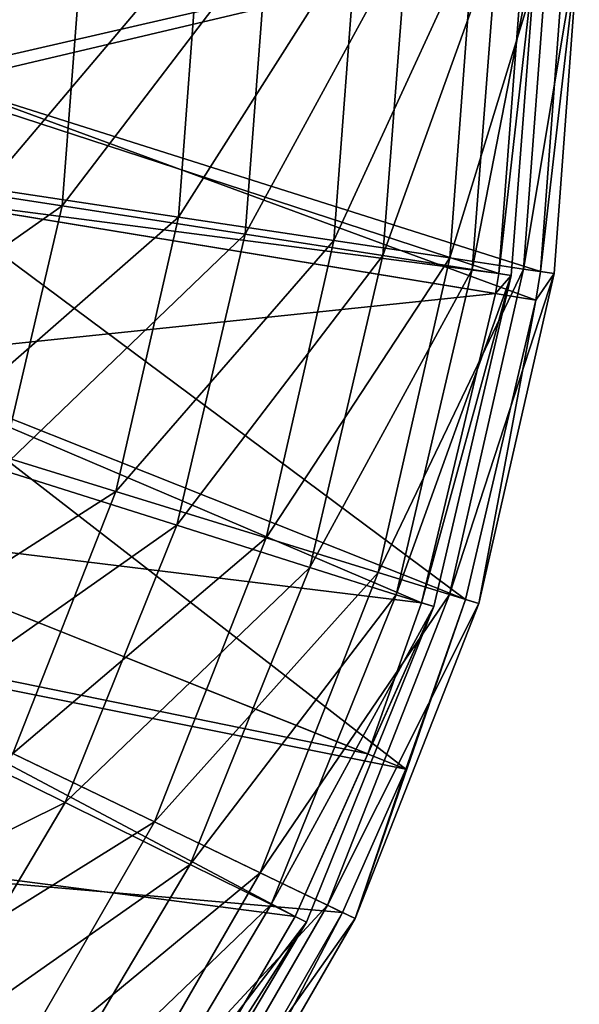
# Model space of a CAD drawing. Extents: x 1 to 221, y -110 to 110.
# Tile 255 of 256: x 194 to 221, y -52 to -4. Entities that reach past the tile are written whole.
import ezdxf

# ---------------------------------------------------------------- set-up
doc = ezdxf.new("R2010")
doc.units = 0
doc.header["$LTSCALE"] = 25.4
doc.layers.get('0').update_dxf_attribs({"color": 13, "linetype": 'CONTINUOUS'})

# ---------------------------------------------------------------- blocks, each defined once
blk = doc.blocks.new('PEAR-L-8671_STL_2')
at = {"color": 7}
mesh = blk.add_polyface(dxfattribs=at)
corners = [(188.54, 4.196, 385.142), (218.515, 0, 123.551), (188.342, -6.947, 385.142)]
mesh.append_faces([[corners[k] for k in face] for face in [(0, 1, 2)]], dxfattribs={"color": 7})
mesh = blk.add_polyface(dxfattribs=at)
corners = [(190.524, 4.303, 385.369), (190.321, -7.125, 385.369), (220.502, 0, 123.777)]
mesh.append_faces([[corners[k] for k in face] for face in [(0, 1, 2)]], dxfattribs={"color": 7})
mesh = blk.add_polyface(dxfattribs=at)
corners = [(197.047, 0, 45.73), (185.163, -11.431, 33.396), (196.04, -13.111, 45.73), (186.041, 0, 33.396)]
mesh.append_faces([[corners[k] for k in face] for face in [(0, 1, 2), (1, 0, 3)]], dxfattribs={"vtx0": -1, "color": 7})
mesh = blk.add_polyface(dxfattribs=at)
corners = [(218.515, 0, 123.551), (217.256, -16.388, 123.551), (188.342, -6.947, 385.142)]
mesh.append_faces([[corners[k] for k in face] for face in [(0, 1, 2)]], dxfattribs={"color": 7})
mesh = blk.add_polyface(dxfattribs=at)
corners = [(192.355, -12.239, 38.021), (202.716, 0, 50.23), (201.694, -13.646, 50.23), (193.272, 0, 38.021)]
mesh.append_faces([[corners[k] for k in face] for face in [(0, 1, 2), (1, 0, 3)]], dxfattribs={"vtx0": -1, "color": 7})
mesh = blk.add_polyface(dxfattribs=at)
corners = [(206.043, 0, 59.598), (196.04, -13.111, 45.73), (204.931, -14.484, 59.598), (197.047, 0, 45.73)]
mesh.append_faces([[corners[k] for k in face] for face in [(0, 1, 2), (1, 0, 3)]], dxfattribs={"vtx0": -1, "color": 7})
mesh = blk.add_polyface(dxfattribs=at)
corners = [(201.694, -13.646, 50.23), (210.359, 0, 63.641), (209.251, -14.785, 63.641), (202.716, 0, 50.23)]
mesh.append_faces([[corners[k] for k in face] for face in [(0, 1, 2), (1, 0, 3)]], dxfattribs={"vtx0": -1, "color": 7})
mesh = blk.add_polyface(dxfattribs=at)
corners = [(212.818, 0, 74.677), (204.931, -14.484, 59.598), (211.626, -15.518, 74.677), (206.043, 0, 59.598)]
mesh.append_faces([[corners[k] for k in face] for face in [(0, 1, 2), (1, 0, 3)]], dxfattribs={"vtx0": -1, "color": 7})
mesh = blk.add_polyface(dxfattribs=at)
corners = [(209.251, -14.785, 63.641), (216.051, 0, 77.989), (214.879, -15.634, 77.989), (210.359, 0, 63.641)]
mesh.append_faces([[corners[k] for k in face] for face in [(0, 1, 2), (1, 0, 3)]], dxfattribs={"vtx0": -1, "color": 7})
mesh = blk.add_polyface(dxfattribs=at)
corners = [(217.214, 0, 90.612), (211.626, -15.518, 74.677), (215.971, -16.189, 90.612), (212.818, 0, 74.677)]
mesh.append_faces([[corners[k] for k in face] for face in [(0, 1, 2), (1, 0, 3)]], dxfattribs={"vtx0": -1, "color": 7})
mesh = blk.add_polyface(dxfattribs=at)
corners = [(214.879, -15.634, 77.989), (219.679, 0, 92.993), (218.467, -16.174, 92.993), (216.051, 0, 77.989)]
mesh.append_faces([[corners[k] for k in face] for face in [(0, 1, 2), (1, 0, 3)]], dxfattribs={"vtx0": -1, "color": 7})
mesh = blk.add_polyface(dxfattribs=at)
corners = [(219.128, 0, 107.031), (215.971, -16.189, 90.612), (217.862, -16.482, 107.031), (217.214, 0, 90.612)]
mesh.append_faces([[corners[k] for k in face] for face in [(0, 1, 2), (1, 0, 3)]], dxfattribs={"vtx0": -1, "color": 7})
mesh = blk.add_polyface(dxfattribs=at)
corners = [(217.256, -16.388, 123.551), (219.128, 0, 107.031), (217.862, -16.482, 107.031), (218.515, 0, 123.551)]
mesh.append_faces([[corners[k] for k in face] for face in [(0, 1, 2), (1, 0, 3)]], dxfattribs={"vtx0": -1, "color": 7})
mesh = blk.add_polyface(dxfattribs=at)
corners = [(218.467, -16.174, 92.993), (221.173, 0, 108.356), (219.944, -16.397, 108.356), (219.679, 0, 92.993)]
mesh.append_faces([[corners[k] for k in face] for face in [(0, 1, 2), (1, 0, 3)]], dxfattribs={"vtx0": -1, "color": 7})
mesh = blk.add_polyface(dxfattribs=at)
corners = [(221.173, 0, 108.356), (219.28, -16.297, 123.777), (219.944, -16.397, 108.356), (220.502, 0, 123.777)]
mesh.append_faces([[corners[k] for k in face] for face in [(0, 1, 2), (1, 0, 3)]], dxfattribs={"vtx0": -1, "color": 7})
mesh = blk.add_polyface(dxfattribs=at)
corners = [(220.502, 0, 123.777), (190.321, -7.125, 385.369), (219.28, -16.297, 123.777)]
mesh.append_faces([[corners[k] for k in face] for face in [(0, 1, 2)]], dxfattribs={"color": 7})
mesh = blk.add_polyface(dxfattribs=at)
corners = [(188.342, -6.947, 385.142), (217.256, -16.388, 123.551), (187.633, -12.538, 385.142)]
mesh.append_faces([[corners[k] for k in face] for face in [(0, 1, 2)]], dxfattribs={"color": 7})
mesh = blk.add_polyface(dxfattribs=at)
corners = [(190.321, -7.125, 385.369), (189.594, -12.859, 385.369), (219.061, -17.69, 123.777)]
mesh.append_faces([[corners[k] for k in face] for face in [(0, 1, 2)]], dxfattribs={"color": 7})
mesh = blk.add_polyface(dxfattribs=at)
corners = [(190.321, -7.125, 385.369), (219.061, -17.69, 123.777), (219.28, -16.297, 123.777)]
mesh.append_faces([[corners[k] for k in face] for face in [(0, 1, 2)]], dxfattribs={"color": 7})
mesh = blk.add_polyface(dxfattribs=at)
corners = [(196.04, -13.111, 45.73), (182.551, -22.594, 33.396), (193.044, -25.915, 45.73), (185.163, -11.431, 33.396)]
mesh.append_faces([[corners[k] for k in face] for face in [(0, 1, 2), (1, 0, 3)]], dxfattribs={"vtx0": -1, "color": 7})
mesh = blk.add_polyface(dxfattribs=at)
corners = [(189.624, -24.204, 38.021), (201.694, -13.646, 50.23), (198.649, -26.988, 50.23), (192.355, -12.239, 38.021)]
mesh.append_faces([[corners[k] for k in face] for face in [(0, 1, 2), (1, 0, 3)]], dxfattribs={"vtx0": -1, "color": 7})
mesh = blk.add_polyface(dxfattribs=at)
corners = [(187.633, -12.538, 385.142), (217.1, -17.369, 123.551), (185.861, -20.617, 385.142)]
mesh.append_faces([[corners[k] for k in face] for face in [(0, 1, 2)]], dxfattribs={"color": 7})
mesh = blk.add_polyface(dxfattribs=at)
corners = [(187.633, -12.538, 385.142), (217.256, -16.388, 123.551), (217.1, -17.369, 123.551)]
mesh.append_faces([[corners[k] for k in face] for face in [(0, 1, 2)]], dxfattribs={"color": 7})
mesh = blk.add_polyface(dxfattribs=at)
corners = [(189.594, -12.859, 385.369), (187.776, -21.146, 385.369), (215.644, -32.23, 123.777)]
mesh.append_faces([[corners[k] for k in face] for face in [(0, 1, 2)]], dxfattribs={"color": 7})
mesh = blk.add_polyface(dxfattribs=at)
corners = [(189.594, -12.859, 385.369), (215.644, -32.23, 123.777), (219.061, -17.69, 123.777)]
mesh.append_faces([[corners[k] for k in face] for face in [(0, 1, 2)]], dxfattribs={"color": 7})
mesh = blk.add_polyface(dxfattribs=at)
corners = [(204.931, -14.484, 59.598), (193.044, -25.915, 45.73), (201.621, -28.629, 59.598), (196.04, -13.111, 45.73)]
mesh.append_faces([[corners[k] for k in face] for face in [(0, 1, 2), (1, 0, 3)]], dxfattribs={"vtx0": -1, "color": 7})
mesh = blk.add_polyface(dxfattribs=at)
corners = [(198.649, -26.988, 50.23), (209.251, -14.785, 63.641), (205.952, -29.24, 63.641), (201.694, -13.646, 50.23)]
mesh.append_faces([[corners[k] for k in face] for face in [(0, 1, 2), (1, 0, 3)]], dxfattribs={"vtx0": -1, "color": 7})
mesh = blk.add_polyface(dxfattribs=at)
corners = [(211.626, -15.518, 74.677), (201.621, -28.629, 59.598), (208.08, -30.673, 74.677), (204.931, -14.484, 59.598)]
mesh.append_faces([[corners[k] for k in face] for face in [(0, 1, 2), (1, 0, 3)]], dxfattribs={"vtx0": -1, "color": 7})
mesh = blk.add_polyface(dxfattribs=at)
corners = [(205.952, -29.24, 63.641), (214.879, -15.634, 77.989), (211.391, -30.918, 77.989), (209.251, -14.785, 63.641)]
mesh.append_faces([[corners[k] for k in face] for face in [(0, 1, 2), (1, 0, 3)]], dxfattribs={"vtx0": -1, "color": 7})
mesh = blk.add_polyface(dxfattribs=at)
corners = [(215.971, -16.189, 90.612), (208.08, -30.673, 74.677), (212.271, -32, 90.612), (211.626, -15.518, 74.677)]
mesh.append_faces([[corners[k] for k in face] for face in [(0, 1, 2), (1, 0, 3)]], dxfattribs={"vtx0": -1, "color": 7})
mesh = blk.add_polyface(dxfattribs=at)
corners = [(211.391, -30.918, 77.989), (218.467, -16.174, 92.993), (214.858, -31.987, 92.993), (214.879, -15.634, 77.989)]
mesh.append_faces([[corners[k] for k in face] for face in [(0, 1, 2), (1, 0, 3)]], dxfattribs={"vtx0": -1, "color": 7})
mesh = blk.add_polyface(dxfattribs=at)
corners = [(217.862, -16.482, 107.031), (212.271, -32, 90.612), (214.096, -32.577, 107.031), (215.971, -16.189, 90.612)]
mesh.append_faces([[corners[k] for k in face] for face in [(0, 1, 2), (1, 0, 3)]], dxfattribs={"vtx0": -1, "color": 7})
mesh = blk.add_polyface(dxfattribs=at)
corners = [(214.858, -31.987, 92.993), (219.944, -16.397, 108.356), (216.285, -32.428, 108.356), (218.467, -16.174, 92.993)]
mesh.append_faces([[corners[k] for k in face] for face in [(0, 1, 2), (1, 0, 3)]], dxfattribs={"vtx0": -1, "color": 7})
mesh = blk.add_polyface(dxfattribs=at)
corners = [(217.862, -16.482, 107.031), (214.096, -32.577, 107.031), (213.511, -32.392, 123.551)]
mesh.append_faces([[corners[k] for k in face] for face in [(0, 1, 2)]], dxfattribs={"color": 7})
mesh = blk.add_polyface(dxfattribs=at)
corners = [(217.862, -16.482, 107.031), (213.511, -32.392, 123.551), (217.1, -17.369, 123.551)]
mesh.append_faces([[corners[k] for k in face] for face in [(0, 1, 2)]], dxfattribs={"color": 7})
mesh = blk.add_polyface(dxfattribs=at)
corners = [(219.944, -16.397, 108.356), (219.061, -17.69, 123.777), (216.285, -32.428, 108.356)]
mesh.append_faces([[corners[k] for k in face] for face in [(0, 1, 2)]], dxfattribs={"color": 7})
mesh = blk.add_polyface(dxfattribs=at)
corners = [(217.256, -16.388, 123.551), (217.862, -16.482, 107.031), (217.1, -17.369, 123.551)]
mesh.append_faces([[corners[k] for k in face] for face in [(0, 1, 2)]], dxfattribs={"color": 7})
mesh = blk.add_polyface(dxfattribs=at)
corners = [(219.28, -16.297, 123.777), (219.061, -17.69, 123.777), (219.944, -16.397, 108.356)]
mesh.append_faces([[corners[k] for k in face] for face in [(0, 1, 2)]], dxfattribs={"color": 7})
mesh = blk.add_polyface(dxfattribs=at)
corners = [(217.1, -17.369, 123.551), (213.511, -32.392, 123.551), (185.861, -20.617, 385.142)]
mesh.append_faces([[corners[k] for k in face] for face in [(0, 1, 2)]], dxfattribs={"color": 7})
mesh = blk.add_polyface(dxfattribs=at)
corners = [(219.061, -17.69, 123.777), (215.644, -32.23, 123.777), (216.285, -32.428, 108.356)]
mesh.append_faces([[corners[k] for k in face] for face in [(0, 1, 2)]], dxfattribs={"color": 7})
mesh = blk.add_polyface(dxfattribs=at)
corners = [(185.861, -20.617, 385.142), (213.511, -32.392, 123.551), (183.15, -28.684, 385.142)]
mesh.append_faces([[corners[k] for k in face] for face in [(0, 1, 2)]], dxfattribs={"color": 7})
mesh = blk.add_polyface(dxfattribs=at)
corners = [(187.776, -21.146, 385.369), (184.996, -29.42, 385.369), (212.736, -40.473, 123.777)]
mesh.append_faces([[corners[k] for k in face] for face in [(0, 1, 2)]], dxfattribs={"color": 7})
mesh = blk.add_polyface(dxfattribs=at)
corners = [(187.776, -21.146, 385.369), (212.736, -40.473, 123.777), (215.644, -32.23, 123.777)]
mesh.append_faces([[corners[k] for k in face] for face in [(0, 1, 2)]], dxfattribs={"color": 7})
mesh = blk.add_polyface(dxfattribs=at)
corners = [(185.14, -35.628, 38.021), (198.649, -26.988, 50.23), (193.649, -39.726, 50.23), (189.624, -24.204, 38.021)]
mesh.append_faces([[corners[k] for k in face] for face in [(0, 1, 2), (1, 0, 3)]], dxfattribs={"vtx0": -1, "color": 7})
mesh = blk.add_polyface(dxfattribs=at)
corners = [(201.621, -28.629, 59.598), (188.128, -38.111, 45.73), (196.19, -42.103, 59.598), (193.044, -25.915, 45.73)]
mesh.append_faces([[corners[k] for k in face] for face in [(0, 1, 2), (1, 0, 3)]], dxfattribs={"vtx0": -1, "color": 7})
mesh = blk.add_polyface(dxfattribs=at)
corners = [(193.649, -39.726, 50.23), (205.952, -29.24, 63.641), (200.535, -43.042, 63.641), (198.649, -26.988, 50.23)]
mesh.append_faces([[corners[k] for k in face] for face in [(0, 1, 2), (1, 0, 3)]], dxfattribs={"vtx0": -1, "color": 7})
mesh = blk.add_polyface(dxfattribs=at)
corners = [(183.15, -28.684, 385.142), (210.89, -39.737, 123.551), (180.979, -33.625, 385.142)]
mesh.append_faces([[corners[k] for k in face] for face in [(0, 1, 2)]], dxfattribs={"color": 7})
mesh = blk.add_polyface(dxfattribs=at)
corners = [(183.15, -28.684, 385.142), (213.511, -32.392, 123.551), (210.89, -39.737, 123.551)]
mesh.append_faces([[corners[k] for k in face] for face in [(0, 1, 2)]], dxfattribs={"color": 7})
mesh = blk.add_polyface(dxfattribs=at)
corners = [(208.08, -30.673, 74.677), (196.19, -42.103, 59.598), (202.262, -45.109, 74.677), (201.621, -28.629, 59.598)]
mesh.append_faces([[corners[k] for k in face] for face in [(0, 1, 2), (1, 0, 3)]], dxfattribs={"vtx0": -1, "color": 7})
mesh = blk.add_polyface(dxfattribs=at)
corners = [(212.736, -40.473, 123.777), (182.769, -34.487, 385.369), (209.673, -47.443, 123.777), (184.996, -29.42, 385.369)]
mesh.append_faces([[corners[k] for k in face] for face in [(0, 1, 2), (1, 0, 3)]], dxfattribs={"vtx0": -1, "color": 7})
mesh = blk.add_polyface(dxfattribs=at)
corners = [(200.535, -43.042, 63.641), (211.391, -30.918, 77.989), (205.663, -45.512, 77.989), (205.952, -29.24, 63.641)]
mesh.append_faces([[corners[k] for k in face] for face in [(0, 1, 2), (1, 0, 3)]], dxfattribs={"vtx0": -1, "color": 7})
mesh = blk.add_polyface(dxfattribs=at)
corners = [(212.271, -32, 90.612), (202.262, -45.109, 74.677), (206.201, -47.06, 90.612), (208.08, -30.673, 74.677)]
mesh.append_faces([[corners[k] for k in face] for face in [(0, 1, 2), (1, 0, 3)]], dxfattribs={"vtx0": -1, "color": 7})
mesh = blk.add_polyface(dxfattribs=at)
corners = [(205.663, -45.512, 77.989), (214.858, -31.987, 92.993), (208.932, -47.086, 92.993), (211.391, -30.918, 77.989)]
mesh.append_faces([[corners[k] for k in face] for face in [(0, 1, 2), (1, 0, 3)]], dxfattribs={"vtx0": -1, "color": 7})
mesh = blk.add_polyface(dxfattribs=at)
corners = [(214.096, -32.577, 107.031), (206.201, -47.06, 90.612), (207.917, -47.909, 107.031), (212.271, -32, 90.612)]
mesh.append_faces([[corners[k] for k in face] for face in [(0, 1, 2), (1, 0, 3)]], dxfattribs={"vtx0": -1, "color": 7})
mesh = blk.add_polyface(dxfattribs=at)
corners = [(208.932, -47.086, 92.993), (216.285, -32.428, 108.356), (210.278, -47.734, 108.356), (214.858, -31.987, 92.993)]
mesh.append_faces([[corners[k] for k in face] for face in [(0, 1, 2), (1, 0, 3)]], dxfattribs={"vtx0": -1, "color": 7})
mesh = blk.add_polyface(dxfattribs=at)
corners = [(215.644, -32.23, 123.777), (210.278, -47.734, 108.356), (216.285, -32.428, 108.356)]
mesh.append_faces([[corners[k] for k in face] for face in [(0, 1, 2)]], dxfattribs={"color": 7})
mesh = blk.add_polyface(dxfattribs=at)
corners = [(215.644, -32.23, 123.777), (212.736, -40.473, 123.777), (210.278, -47.734, 108.356)]
mesh.append_faces([[corners[k] for k in face] for face in [(0, 1, 2)]], dxfattribs={"color": 7})
mesh = blk.add_polyface(dxfattribs=at)
corners = [(213.511, -32.392, 123.551), (214.096, -32.577, 107.031), (210.89, -39.737, 123.551)]
mesh.append_faces([[corners[k] for k in face] for face in [(0, 1, 2)]], dxfattribs={"color": 7})
mesh = blk.add_polyface(dxfattribs=at)
corners = [(214.096, -32.577, 107.031), (207.917, -47.909, 107.031), (207.367, -47.637, 123.551)]
mesh.append_faces([[corners[k] for k in face] for face in [(0, 1, 2)]], dxfattribs={"color": 7})
mesh = blk.add_polyface(dxfattribs=at)
corners = [(214.096, -32.577, 107.031), (207.367, -47.637, 123.551), (210.89, -39.737, 123.551)]
mesh.append_faces([[corners[k] for k in face] for face in [(0, 1, 2)]], dxfattribs={"color": 7})
mesh = blk.add_polyface(dxfattribs=at)
corners = [(180.979, -33.625, 385.142), (207.367, -47.637, 123.551), (175.3, -43.49, 385.142)]
mesh.append_faces([[corners[k] for k in face] for face in [(0, 1, 2)]], dxfattribs={"color": 7})
mesh = blk.add_polyface(dxfattribs=at)
corners = [(180.979, -33.625, 385.142), (210.89, -39.737, 123.551), (207.367, -47.637, 123.551)]
mesh.append_faces([[corners[k] for k in face] for face in [(0, 1, 2)]], dxfattribs={"color": 7})
mesh = blk.add_polyface(dxfattribs=at)
corners = [(209.673, -47.443, 123.777), (176.945, -44.605, 385.369), (201.66, -61.363, 123.777), (182.769, -34.487, 385.369)]
mesh.append_faces([[corners[k] for k in face] for face in [(0, 1, 2), (1, 0, 3)]], dxfattribs={"vtx0": -1, "color": 7})
mesh = blk.add_polyface(dxfattribs=at)
corners = [(196.19, -42.103, 59.598), (181.409, -49.414, 45.73), (188.767, -54.589, 59.598), (188.128, -38.111, 45.73)]
mesh.append_faces([[corners[k] for k in face] for face in [(0, 1, 2), (1, 0, 3)]], dxfattribs={"vtx0": -1, "color": 7})
mesh = blk.add_polyface(dxfattribs=at)
corners = [(186.807, -51.577, 50.23), (200.535, -43.042, 63.641), (193.122, -55.883, 63.641), (193.649, -39.726, 50.23)]
mesh.append_faces([[corners[k] for k in face] for face in [(0, 1, 2), (1, 0, 3)]], dxfattribs={"vtx0": -1, "color": 7})
mesh = blk.add_polyface(dxfattribs=at)
corners = [(212.736, -40.473, 123.777), (209.673, -47.443, 123.777), (210.278, -47.734, 108.356)]
mesh.append_faces([[corners[k] for k in face] for face in [(0, 1, 2)]], dxfattribs={"color": 7})
mesh = blk.add_polyface(dxfattribs=at)
corners = [(202.262, -45.109, 74.677), (188.767, -54.589, 59.598), (194.308, -58.487, 74.677), (196.19, -42.103, 59.598)]
mesh.append_faces([[corners[k] for k in face] for face in [(0, 1, 2), (1, 0, 3)]], dxfattribs={"vtx0": -1, "color": 7})
mesh = blk.add_polyface(dxfattribs=at)
corners = [(193.122, -55.883, 63.641), (205.663, -45.512, 77.989), (197.825, -59.089, 77.989), (200.535, -43.042, 63.641)]
mesh.append_faces([[corners[k] for k in face] for face in [(0, 1, 2), (1, 0, 3)]], dxfattribs={"vtx0": -1, "color": 7})
mesh = blk.add_polyface(dxfattribs=at)
corners = [(175.3, -43.49, 385.142), (200.016, -60.248, 123.551), (173.853, -45.551, 385.142)]
mesh.append_faces([[corners[k] for k in face] for face in [(0, 1, 2)]], dxfattribs={"color": 7})
mesh = blk.add_polyface(dxfattribs=at)
corners = [(175.3, -43.49, 385.142), (207.367, -47.637, 123.551), (200.016, -60.248, 123.551)]
mesh.append_faces([[corners[k] for k in face] for face in [(0, 1, 2)]], dxfattribs={"color": 7})
mesh = blk.add_polyface(dxfattribs=at)
corners = [(176.945, -44.605, 385.369), (175.461, -46.719, 385.369), (201.502, -61.596, 123.777)]
mesh.append_faces([[corners[k] for k in face] for face in [(0, 1, 2)]], dxfattribs={"color": 7})
mesh = blk.add_polyface(dxfattribs=at)
corners = [(176.945, -44.605, 385.369), (201.502, -61.596, 123.777), (201.66, -61.363, 123.777)]
mesh.append_faces([[corners[k] for k in face] for face in [(0, 1, 2)]], dxfattribs={"color": 7})
mesh = blk.add_polyface(dxfattribs=at)
corners = [(206.201, -47.06, 90.612), (194.308, -58.487, 74.677), (197.904, -61.016, 90.612), (202.262, -45.109, 74.677)]
mesh.append_faces([[corners[k] for k in face] for face in [(0, 1, 2), (1, 0, 3)]], dxfattribs={"vtx0": -1, "color": 7})
mesh = blk.add_polyface(dxfattribs=at)
corners = [(173.853, -45.551, 385.142), (198.968, -61.765, 123.551), (164.712, -56.014, 385.142)]
mesh.append_faces([[corners[k] for k in face] for face in [(0, 1, 2)]], dxfattribs={"color": 7})
mesh = blk.add_polyface(dxfattribs=at)
corners = [(173.853, -45.551, 385.142), (200.016, -60.248, 123.551), (198.968, -61.765, 123.551)]
mesh.append_faces([[corners[k] for k in face] for face in [(0, 1, 2)]], dxfattribs={"color": 7})
mesh = blk.add_polyface(dxfattribs=at)
corners = [(197.825, -59.089, 77.989), (208.932, -47.086, 92.993), (200.822, -61.133, 92.993), (205.663, -45.512, 77.989)]
mesh.append_faces([[corners[k] for k in face] for face in [(0, 1, 2), (1, 0, 3)]], dxfattribs={"vtx0": -1, "color": 7})
mesh = blk.add_polyface(dxfattribs=at)
corners = [(175.461, -46.719, 385.369), (191.312, -74.373, 123.777), (201.502, -61.596, 123.777)]
mesh.append_faces([[corners[k] for k in face] for face in [(0, 1, 2)]], dxfattribs={"color": 7})
mesh = blk.add_polyface(dxfattribs=at)
corners = [(207.917, -47.909, 107.031), (197.904, -61.016, 90.612), (199.469, -62.118, 107.031), (206.201, -47.06, 90.612)]
mesh.append_faces([[corners[k] for k in face] for face in [(0, 1, 2), (1, 0, 3)]], dxfattribs={"vtx0": -1, "color": 7})
mesh = blk.add_polyface(dxfattribs=at)
corners = [(200.822, -61.133, 92.993), (210.278, -47.734, 108.356), (202.056, -61.974, 108.356), (208.932, -47.086, 92.993)]
mesh.append_faces([[corners[k] for k in face] for face in [(0, 1, 2), (1, 0, 3)]], dxfattribs={"vtx0": -1, "color": 7})
mesh = blk.add_polyface(dxfattribs=at)
corners = [(207.367, -47.637, 123.551), (207.917, -47.909, 107.031), (200.016, -60.248, 123.551)]
mesh.append_faces([[corners[k] for k in face] for face in [(0, 1, 2)]], dxfattribs={"color": 7})
mesh = blk.add_polyface(dxfattribs=at)
corners = [(209.673, -47.443, 123.777), (201.66, -61.363, 123.777), (202.056, -61.974, 108.356)]
mesh.append_faces([[corners[k] for k in face] for face in [(0, 1, 2)]], dxfattribs={"color": 7})
mesh = blk.add_polyface(dxfattribs=at)
corners = [(209.673, -47.443, 123.777), (202.056, -61.974, 108.356), (210.278, -47.734, 108.356)]
mesh.append_faces([[corners[k] for k in face] for face in [(0, 1, 2)]], dxfattribs={"color": 7})
mesh = blk.add_polyface(dxfattribs=at)
corners = [(207.917, -47.909, 107.031), (199.469, -62.118, 107.031), (200.016, -60.248, 123.551)]
mesh.append_faces([[corners[k] for k in face] for face in [(0, 1, 2)]], dxfattribs={"color": 7})
blk = doc.blocks.new('GRUPUJ_5')
at = {"color": 0}
blk.add_blockref('PEAR-L-8671_STL_2', (-1.141, 109.708, -1.241), dxfattribs=at)

msp = doc.modelspace()

# ---------------------------------------------------------------- block references
at = {"color": 0}
msp.add_blockref('GRUPUJ_5', (1.141, -109.708, 1.241), dxfattribs=at)

doc.saveas('drawing.dxf')
